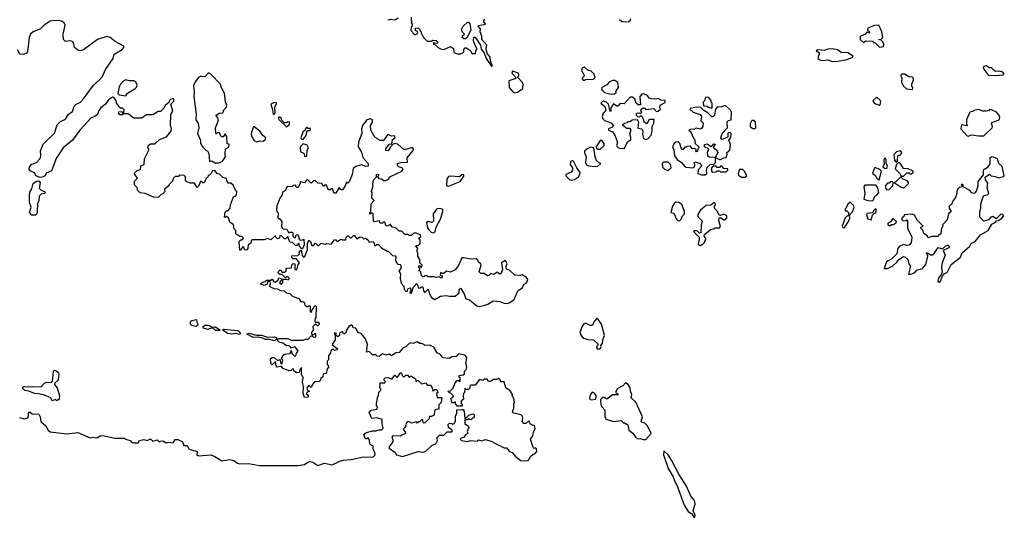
# Model space of a CAD drawing. Extents: x 2673234 to 2760940, y 830506 to 955455.
# Tile 22 of 62: x 2729243 to 2738068, y 830506 to 834963. Entities that reach past the tile are written whole.
import ezdxf

# ---------------------------------------------------------------- set-up
doc = ezdxf.new("R2010")
doc.units = 0

msp = doc.modelspace()

# ---------------------------------------------------------------- linework, layer by layer
at = {"layer": '0CON10XD'}
for points in [[(2732542.5, 834965), (2732555, 834962.5), (2732565, 834967.5), (2732605, 834962.5), (2732635, 834980)], [(2732752.5, 834985), (2732753, 834953), (2732760, 834945), (2732752.5, 834935), (2732760, 834925), (2732760, 834905), (2732753, 834897), (2732750, 834865), (2732781.7, 834831.7), (2732795, 834830), (2732810, 834845), (2732808.3, 834858.3), (2732790, 834865), (2732791.7, 834888.3), (2732815, 834890), (2732830, 834875), (2732830, 834865), (2732840, 834855), (2732840, 834845), (2732862.5, 834805), (2732895, 834770), (2732935, 834770), (2732945, 834780), (2732977, 834777), (2732990, 834765), (2732988.3, 834751.7), (2732965, 834750), (2732955, 834760), (2732950, 834745), (2732968.3, 834738.3), (2732995, 834713.3), (2733015, 834702.5), (2733045, 834697.5), (2733105, 834722.5), (2733130, 834705), (2733135, 834670), (2733165, 834657.5), (2733195, 834657.5), (2733215, 834667.5), (2733222.5, 834675), (2733222.5, 834697.5), (2733235, 834710), (2733245, 834710), (2733273, 834693), (2733290, 834675), (2733295, 834660), (2733328.3, 834661.7), (2733330, 834685), (2733340, 834695), (2733340, 834705), (2733326.7, 834725), (2733310, 834775), (2733313, 834807), (2733325, 834806.7), (2733372, 834735), (2733378, 834698), (2733405.7, 834665.7), (2733424.2, 834615), (2733475, 834540), (2733478.8, 834555), (2733461.2, 834595), (2733458.8, 834628.8), (2733436.7, 834656.7), (2733425.7, 834685), (2733422.5, 834705), (2733428.8, 834735), (2733385.8, 834785), (2733386.1, 834816.1), (2733370, 834855), (2733371.7, 834881.7), (2733353.3, 834905), (2733355, 834910), (2733418.3, 834921.7), (2733403, 834943), (2733403, 834957), (2733413, 834967)], [(2730665, 833560), (2730635, 833560), (2730620, 833545), (2730610, 833515), (2730580, 833485), (2730580, 833475), (2730540, 833445), (2730545, 833420), (2730527, 833403), (2730511.7, 833398.3), (2730485, 833370), (2730443, 833373), (2730367, 833407), (2730323, 833413), (2730300, 833435), (2730300, 833455), (2730273.3, 833485), (2730273, 833517), (2730297.5, 833545), (2730270, 833585), (2730295, 833612.5), (2730325, 833620), (2730330, 833655), (2730357.5, 833665), (2730363, 833717), (2730400, 833795), (2730400, 833805), (2730390, 833815), (2730393.9, 833836.1), (2730415, 833850), (2730455, 833850), (2730495, 833890), (2730557.5, 833915), (2730601.2, 833965), (2730603.8, 833985), (2730595.8, 834015.8), (2730597, 834113), (2730616, 834145), (2730597.5, 834205), (2730625, 834232.5), (2730623, 834253), (2730615, 834256.2), (2730590, 834245), (2730578.8, 834221.2), (2730547.5, 834195), (2730536.4, 834173.6), (2730505, 834140), (2730485, 834140), (2730435, 834110), (2730378.3, 834111.7), (2730335, 834080), (2730265, 834080), (2730215, 834120), (2730175, 834120), (2730165, 834110), (2730141.7, 834111.7), (2730130, 834125), (2730131.7, 834138.3), (2730155, 834140), (2730165, 834130), (2730175, 834130), (2730180, 834155), (2730165, 834170), (2730145, 834170), (2730131.7, 834181.7), (2730130, 834195), (2730110, 834215), (2730108.3, 834238.3), (2730086.4, 834266.4), (2730075, 834268), (2730040, 834245), (2730007.7, 834202.3), (2729970, 834175), (2729950, 834145), (2729940, 834115), (2729917.5, 834095), (2729884, 834085), (2729782.9, 833975), (2729715.3, 833884.7), (2729632.5, 833815), (2729570.8, 833719.2), (2729529.5, 833610.5), (2729481.7, 833588.3), (2729472.5, 833565), (2729457.5, 833555), (2729425, 833548.8), (2729387.5, 833565), (2729378.8, 833588.8), (2729338.3, 833608.3), (2729326.7, 833625), (2729330, 833645), (2729351.9, 833668.1), (2729395, 833683.8), (2729425, 833719.2), (2729432.9, 833745), (2729430.8, 833789.2), (2729453.3, 833846.7), (2729555, 833946.2), (2729578.2, 834021.8), (2729607.8, 834052.2), (2729655, 834072.5), (2729681.7, 834118.3), (2729715, 834142), (2729732.2, 834187.8), (2729750, 834205), (2729787.5, 834225), (2729815, 834255.6), (2729904.1, 834375.9), (2729955, 834420), (2729984.4, 834455), (2730011.5, 834518.5), (2730082, 834615), (2730091.1, 834655), (2730161.5, 834695), (2730176.6, 834715), (2730176.9, 834725), (2730098.2, 834768.2), (2730052.9, 834805), (2730025, 834813.2), (2729940.8, 834785), (2729815, 834691.9), (2729785, 834683.3), (2729765, 834690.4), (2729733.6, 834715), (2729724.5, 834755), (2729715, 834767.8), (2729695, 834772.5), (2729655, 834769.1), (2729636.7, 834785), (2729633, 834833), (2729650, 834915), (2729641.8, 834935), (2729625, 834947.3), (2729605, 834953.6), (2729555, 834954.5), (2729515, 834948.9), (2729463.6, 834915), (2729429.8, 834880.2), (2729365, 834855.9), (2729340.6, 834835), (2729329, 834805), (2729314.3, 834675), (2729300.7, 834659.3), (2729275, 834650), (2729244.6, 834654.6), (2729221.9, 834691.9)], [(2733235, 834792.5), (2733223, 834793), (2733210, 834805), (2733211.7, 834818.3), (2733230, 834835), (2733211.7, 834851.7), (2733202.5, 834875), (2733217.5, 834905), (2733255, 834942.5), (2733265, 834940), (2733276.2, 834925), (2733286.7, 834873.3), (2733252.5, 834805), (2733235, 834792.5)], [(2734620, 834965), (2734638.3, 834948.3), (2734695, 834943.3)], [(2734695, 834943.3), (2734715, 834953.3), (2734721.2, 834975)], [(2736948.3, 834718.3), (2736985, 834722.5), (2736987.5, 834745), (2736980, 834765), (2736965, 834780), (2736940, 834785), (2736965, 834790), (2736980, 834805), (2736970, 834855), (2736943.6, 834913.6), (2736905, 834911.2), (2736845, 834887.5), (2736840, 834865), (2736858.3, 834858.3), (2736858.3, 834841.7), (2736835, 834850), (2736820, 834835), (2736776.4, 834813.6), (2736776.4, 834786.4), (2736805, 834760), (2736825, 834772.5), (2736885, 834770), (2736895, 834760), (2736908.3, 834758.3), (2736948.3, 834718.3)], [(2736525, 834587.5), (2736575, 834592.2), (2736655, 834607.1), (2736702.5, 834625), (2736712.5, 834635), (2736665, 834666.2), (2736605, 834668.8), (2736573.5, 834693.5), (2736525, 834701.5), (2736485, 834700.6), (2736455, 834687.5), (2736395, 834692.5), (2736382.5, 834685), (2736410, 834665), (2736397.5, 834615), (2736415, 834602.5), (2736435, 834597.5), (2736485, 834602.5), (2736525, 834587.5)], [(2734305, 834420), (2734312.5, 834427.5), (2734385, 834430), (2734400, 834445), (2734392.5, 834475), (2734365, 834502.5), (2734335, 834512.5), (2734305, 834537.5), (2734285, 834529.1), (2734276.8, 834506.8), (2734302.5, 834465), (2734300, 834455), (2734280, 834435), (2734291.7, 834421.7), (2734305, 834420)], [(2737925, 834462.5), (2737955, 834467.5), (2737995, 834463.8), (2738055, 834468.8), (2738066, 834475), (2738055, 834493.3), (2738025, 834503.3), (2737988.3, 834498.3), (2737951.7, 834531.7), (2737935, 834532.5), (2737905, 834550), (2737883.3, 834545), (2737877.5, 834535), (2737885, 834520), (2737925, 834462.5)], [(2731035, 833680), (2731060, 833695), (2731082.5, 833725), (2731087.5, 833735), (2731083.3, 833755), (2731087.5, 833805), (2731118.3, 833821.7), (2731120, 833845), (2731102.5, 833855), (2731100, 833915), (2731085, 833940), (2731066.7, 833913.3), (2731055, 833912.5), (2731045, 833920), (2731035, 833950), (2731015, 833950), (2731005, 833940), (2731000, 833945), (2730997.5, 833995), (2731022.5, 834055), (2731021.7, 834081.7), (2731000, 834105), (2731030, 834125), (2731065, 834130), (2731072.5, 834155), (2731095, 834180), (2731098.3, 834198.3), (2731087.5, 834225), (2731080, 834305), (2731052, 834352), (2731044, 834385), (2730957.5, 834475), (2730935, 834486.7), (2730905, 834453.3), (2730885, 834450), (2730865, 834456.7), (2730845, 834446.2), (2730815, 834408), (2730801.5, 834375), (2730806.9, 834315), (2730802.5, 834275), (2730823.3, 834115), (2730822.5, 834065), (2730843, 834033), (2730847.5, 833995), (2730837.5, 833945), (2730862.5, 833885), (2730863, 833853), (2730885, 833820), (2730915, 833790), (2730927, 833787), (2730936.7, 833765), (2730943.3, 833693.3), (2730965, 833700), (2730990.7, 833680.7), (2731035, 833680)], [(2733685, 834306.7), (2733705, 834313.3), (2733753.6, 834346.4), (2733754.2, 834385), (2733745, 834403.8), (2733707.5, 834445), (2733716, 834465), (2733713.3, 834485), (2733658.3, 834501.7), (2733652.5, 834485), (2733682.5, 834455), (2733690, 834435), (2733625.8, 834414.2), (2733628.9, 834355), (2733665, 834313.3), (2733685, 834306.7)], [(2737245, 834337.5), (2737248.8, 834355), (2737238.3, 834368.3), (2737237.5, 834385), (2737253.3, 834425), (2737250, 834445), (2737235, 834451.2), (2737215, 834447.5), (2737175, 834476.7), (2737150, 834475), (2737140, 834465), (2737140, 834455), (2737150, 834445), (2737147.5, 834405), (2737165, 834367.5), (2737190, 834345), (2737245, 834337.5)], [(2730195, 834280), (2730210, 834305), (2730276.1, 834343.9), (2730290.7, 834359.3), (2730296.2, 834375), (2730285, 834406.9), (2730265, 834414.3), (2730225, 834414.3), (2730195, 834424.2), (2730175, 834415.7), (2730147.5, 834385), (2730135, 834362.5), (2730123.3, 834303.3), (2730135, 834290), (2730195, 834280)], [(2734545, 834297.5), (2734575, 834300), (2734588.3, 834311.7), (2734590, 834325), (2734610, 834355), (2734605, 834400), (2734577, 834417), (2734555, 834417.5), (2734525, 834402.5), (2734505, 834380), (2734460, 834355), (2734460, 834335), (2734485, 834310), (2734545, 834297.5)], [(2734625, 833810), (2734665, 833813.3), (2734691.7, 833868.3), (2734721.7, 833888.3), (2734721.7, 833911.7), (2734710, 833945), (2734722.5, 833975), (2734715, 833987.5), (2734685, 833990), (2734660, 834005), (2734650, 834015), (2734650, 834025), (2734665, 834037.5), (2734688.3, 834041.7), (2734695, 834050), (2734715, 834050), (2734733, 834067), (2734778.3, 834068.3), (2734787.5, 834045), (2734781.7, 833991.7), (2734820, 833985), (2734827.5, 833965), (2734823.6, 833933.6), (2734835, 833900), (2734855, 833890), (2734875, 833897.5), (2734901.7, 833928.3), (2734910, 833965), (2734910, 834005), (2734927.5, 834035), (2734930, 834070), (2734885, 834070), (2734865, 834030), (2734840, 834045), (2734837.5, 834065), (2734818.3, 834098.3), (2734805, 834100), (2734795, 834090), (2734781.7, 834091.7), (2734770, 834105), (2734770, 834125), (2734795, 834130), (2734808.3, 834121.7), (2734820, 834135), (2734811.7, 834141.7), (2734810, 834155), (2734825, 834170), (2734845, 834170), (2734855, 834160), (2734925, 834167.5), (2734951.7, 834141.7), (2734965, 834142.5), (2734987, 834163), (2734980, 834175), (2734981.7, 834198.3), (2735028.3, 834221.7), (2735028.3, 834238.3), (2734993, 834243), (2734965, 834257.5), (2734945, 834250), (2734903, 834253), (2734885, 834260), (2734870, 834285), (2734835, 834300), (2734820, 834295), (2734800, 834275), (2734808.3, 834201.7), (2734785, 834200), (2734767.5, 834215), (2734755, 834250), (2734735, 834270), (2734715, 834270), (2734661.7, 834208.3), (2734625, 834212.5), (2734605, 834190), (2734595, 834190), (2734565, 834210), (2734540, 834175), (2734540, 834145), (2734535, 834140), (2734520, 834205), (2734505, 834222.5), (2734473, 834237), (2734450, 834215), (2734486.4, 834186.4), (2734497.5, 834155), (2734487.5, 834135), (2734472.5, 834125), (2734463, 834093), (2734470, 834075), (2734485, 834060), (2734526.7, 834046.7), (2734547.5, 834035), (2734562.5, 834015), (2734555, 834000), (2734520, 833985), (2734520, 833975), (2734555, 833960), (2734572.5, 833935), (2734601.2, 833865), (2734592.5, 833835), (2734597.5, 833825), (2734625, 833810)], [(2735445, 834170), (2735450, 834175), (2735450, 834215), (2735440, 834225), (2735440, 834235), (2735420, 834265), (2735405, 834270), (2735390, 834265), (2735380, 834235), (2735370, 834225), (2735371.7, 834191.7), (2735405, 834190), (2735415, 834180), (2735445, 834170)], [(2736945, 834197.5), (2736955, 834202.5), (2736960, 834225), (2736955, 834242.5), (2736925, 834270), (2736890, 834235), (2736905, 834212.5), (2736945, 834197.5)], [(2731525, 834112.5), (2731532.5, 834125), (2731528.3, 834181.7), (2731547.5, 834215), (2731525, 834222.5), (2731492.5, 834205), (2731507, 834167), (2731515, 834120), (2731525, 834112.5)], [(2735385, 833572.5), (2735400, 833585), (2735397.5, 833615), (2735405, 833640), (2735430, 833665), (2735465, 833670), (2735480, 833685), (2735480, 833730), (2735425, 833732.5), (2735410, 833740), (2735407.5, 833775), (2735420, 833805), (2735380, 833825), (2735380, 833845), (2735405, 833851.2), (2735435, 833830), (2735445, 833830), (2735465, 833850), (2735478.3, 833848.3), (2735461.7, 833828.3), (2735460, 833815), (2735490, 833795), (2735500, 833775), (2735480, 833730), (2735515, 833710), (2735525, 833710), (2735553, 833727), (2735575, 833730), (2735582.5, 833755), (2735580, 833775), (2735607.5, 833795), (2735612.5, 833845), (2735600, 833885), (2735617.5, 833905), (2735620, 833945), (2735611.7, 833951.7), (2735595, 833950), (2735590, 833945), (2735588.3, 833911.7), (2735545, 833892.5), (2735535, 833890), (2735527.5, 833905), (2735540, 833945), (2735587.5, 833995), (2735583, 834047), (2735595, 834060), (2735620, 834065), (2735622.5, 834135), (2735613, 834153), (2735571.7, 834191.7), (2735555, 834192.5), (2735530.7, 834179.3), (2735498.3, 834181.7), (2735478.3, 834161.7), (2735470.7, 834109.3), (2735455, 834092.5), (2735445, 834092.5), (2735409.3, 834129.3), (2735375, 834150), (2735347.5, 834177.5), (2735305, 834180), (2735251.7, 834168.3), (2735250, 834155), (2735265, 834150), (2735280, 834135), (2735343, 834113), (2735352.5, 834095), (2735348.3, 834058.3), (2735367.5, 834035), (2735367, 834007), (2735355, 833987.5), (2735345, 833983.3), (2735305, 833992.5), (2735285, 833980), (2735265, 833982.5), (2735240, 833975), (2735260, 833955), (2735260, 833945), (2735270, 833935), (2735270, 833925), (2735292.5, 833885), (2735297.5, 833855), (2735330, 833825), (2735330, 833815), (2735320, 833805), (2735318.3, 833781.7), (2735305, 833780), (2735300, 833785), (2735310, 833795), (2735295, 833810), (2735270, 833805), (2735255, 833830), (2735223, 833827), (2735215, 833820), (2735205, 833820), (2735188.3, 833801.7), (2735181.7, 833801.7), (2735170, 833815), (2735160, 833855), (2735145, 833870), (2735123.3, 833866.7), (2735105, 833850), (2735092.5, 833825), (2735107, 833797), (2735112.5, 833745), (2735135, 833710), (2735175, 833682.5), (2735200.7, 833650.7), (2735215, 833642.5), (2735275, 833637.5), (2735287, 833643), (2735292.5, 833655), (2735290, 833685), (2735295, 833690), (2735337, 833677), (2735357.5, 833655), (2735323, 833617), (2735320, 833585), (2735355, 833572.5), (2735385, 833572.5)], [(2737745, 833921.2), (2737775, 833931.2), (2737835, 833921.4), (2737885, 833923.3), (2737957.5, 833995), (2737962.5, 834005), (2737952.5, 834035), (2737957, 834043), (2738022.5, 834065), (2738027, 834093), (2738016.7, 834115), (2737996.1, 834136.1), (2737953, 834157), (2737935, 834157.5), (2737925, 834147.5), (2737905, 834142.5), (2737875, 834142.5), (2737835, 834157.5), (2737795, 834150), (2737785, 834140), (2737760, 834135), (2737730, 834065), (2737730, 834025), (2737738.3, 834011.7), (2737685, 834020), (2737677.5, 833985), (2737735, 833923.8), (2737745, 833921.2)], [(2731801.7, 832848.3), (2731822.5, 832905), (2731822.5, 832955), (2731835, 832987.5), (2731850, 832975), (2731861.7, 832941.7), (2731875, 832940), (2731895, 832960), (2731915, 832940), (2731925, 832940), (2731945, 832960), (2731985, 832952.5), (2731995, 832957.5), (2732035, 832952.5), (2732065, 832990), (2732075, 832990), (2732085, 832980), (2732095, 832980), (2732125, 832997.5), (2732135, 832990), (2732165, 832990), (2732170, 833015), (2732185, 833030), (2732205, 833010), (2732215, 833010), (2732235, 833030), (2732245, 833030), (2732265, 833000), (2732295, 833017.5), (2732310, 833015), (2732325, 833000), (2732345, 833007.5), (2732370, 832985), (2732371.7, 832971.7), (2732407, 832977), (2732420, 832965), (2732421.7, 832941.7), (2732435, 832940), (2732445, 832950), (2732458.3, 832948.3), (2732485, 832920), (2732535, 832890), (2732545, 832890), (2732585, 832850), (2732607, 832847), (2732615, 832840), (2732610, 832805), (2732625, 832780), (2732633, 832773), (2732655, 832770), (2732660, 832755), (2732657.5, 832735), (2732640, 832715), (2732656.4, 832686.4), (2732652.5, 832645), (2732663, 832603), (2732687, 832577), (2732690, 832545), (2732705, 832530), (2732718.3, 832531.7), (2732723.3, 832556.7), (2732745, 832560), (2732750, 832535), (2732741.7, 832528.3), (2732740, 832515), (2732748.3, 832511.7), (2732760, 832525), (2732770, 832565), (2732790, 832585), (2732795, 832600), (2732810, 832585), (2732815, 832560), (2732835, 832560), (2732845, 832570), (2732855, 832570), (2732863, 832533), (2732875, 832520), (2732905, 832550), (2732913, 832513), (2732932.5, 832475), (2732965, 832456.7), (2733015, 832487.5), (2733065, 832493.8), (2733096.4, 832486.4), (2733145, 832487.5), (2733182.5, 832515), (2733181.2, 832545), (2733195, 832557.5), (2733227, 832507), (2733242.9, 832462.9), (2733275, 832452.5), (2733339.5, 832400.5), (2733365, 832393.3), (2733412.5, 832405), (2733440, 832415), (2733485, 832444), (2733545, 832440), (2733585, 832422.9), (2733615, 832422.3), (2733635, 832428.9), (2733675, 832456.7), (2733707, 832533), (2733745, 832560), (2733763.3, 832595), (2733786.2, 832605), (2733796.2, 832635), (2733785, 832652.5), (2733745, 832676.7), (2733725, 832671.2), (2733680, 832675), (2733636.2, 832716.2), (2733608.3, 832728.3), (2733600, 832745), (2733612.5, 832775), (2733597.5, 832807.5), (2733562.5, 832785), (2733570, 832725), (2733555, 832687.5), (2733545, 832682.5), (2733525, 832700), (2733515, 832700), (2733495, 832680), (2733465, 832690), (2733450, 832675), (2733435, 832670), (2733405, 832690), (2733375, 832690), (2733360, 832705), (2733380, 832765), (2733376.4, 832776.4), (2733355, 832790), (2733348.3, 832808.3), (2733335, 832820), (2733285, 832817.5), (2733225, 832830), (2733205, 832830), (2733175, 832760), (2733147, 832723), (2733105, 832702.5), (2733068.3, 832711.7), (2733045, 832690), (2733025, 832690), (2733015, 832700), (2733010, 832675), (2733028.3, 832668.3), (2733030, 832655), (2733025, 832650), (2733015, 832650), (2733005, 832660), (2732975, 832652.5), (2732955, 832660), (2732905, 832660), (2732895, 832670), (2732875, 832670), (2732865, 832660), (2732855, 832660), (2732840, 832675), (2732838.3, 832708.3), (2732820, 832715), (2732830, 832725), (2732830, 832735), (2732820, 832745), (2732821.7, 832758.3), (2732828.3, 832758.3), (2732845, 832740), (2732850, 832765), (2732830, 832785), (2732830, 832815), (2732812.5, 832845), (2732811.7, 832871.7), (2732802.5, 832895), (2732810, 832915), (2732792.5, 832935), (2732795, 832940), (2732815, 832940), (2732831.7, 832958.3), (2732831.7, 832991.7), (2732820, 833005), (2732837.5, 833022.5), (2732836.4, 833036.4), (2732795, 833050), (2732775, 833050), (2732755, 833030), (2732735, 833030), (2732725, 833040), (2732695, 833040), (2732668.3, 833068.3), (2732645, 833070), (2732615, 833100), (2732580, 833105), (2732565, 833130), (2732535, 833112.5), (2732525, 833120), (2732515, 833150), (2732505, 833150), (2732495, 833140), (2732475, 833140), (2732465, 833160), (2732423, 833153), (2732412.5, 833165), (2732410, 833225), (2732405, 833230), (2732395, 833230), (2732385, 833220), (2732380, 833225), (2732380, 833235), (2732390, 833245), (2732392.5, 833315), (2732420, 833345), (2732400, 833365), (2732402.5, 833415), (2732397.5, 833425), (2732407.5, 833465), (2732407, 833493), (2732413.9, 833526.1), (2732440, 833555), (2732441.7, 833578.3), (2732460, 833575), (2732460, 833565), (2732450, 833555), (2732461.7, 833541.7), (2732485, 833537.5), (2732505, 833522.5), (2732523, 833523), (2732547.5, 833535), (2732565, 833560), (2732667.5, 833605), (2732680, 833625), (2732666.7, 833636.7), (2732640, 833645), (2732628.3, 833658.3), (2732630, 833675), (2732675, 833687.5), (2732720, 833685), (2732716.2, 833725), (2732768.3, 833791.7), (2732772.5, 833805), (2732765.7, 833815.7), (2732755, 833816), (2732705, 833801.2), (2732685, 833801.2), (2732635, 833844), (2732615, 833853.3), (2732591.7, 833848.3), (2732567, 833823), (2732545, 833787.5), (2732525, 833792.5), (2732523.9, 833806.1), (2732555, 833847.5), (2732578.3, 833851.7), (2732585, 833890), (2732606.7, 833905), (2732601.7, 833921.7), (2732575, 833920), (2732545, 833936.2), (2732538, 833932), (2732505, 833881.2), (2732475, 833881.2), (2732447.5, 833895), (2732418.8, 833918.8), (2732390.8, 833975), (2732386.2, 834015), (2732404.3, 834045), (2732404, 834065), (2732385.7, 834075.7), (2732355.6, 834065), (2732315.8, 834015), (2732307.5, 833985), (2732308, 833945), (2732280, 833865), (2732276.7, 833825), (2732305.8, 833775.8), (2732319.3, 833729.3), (2732366.7, 833675), (2732367.5, 833652.5), (2732345, 833646.7), (2732305, 833662.5), (2732255, 833647.5), (2732230.7, 833629.3), (2732222.5, 833575), (2732195, 833510), (2732185, 833500), (2732171.7, 833508.3), (2732160, 833475), (2732135, 833440), (2732125, 833440), (2732105, 833460), (2732075, 833410), (2732065, 833410), (2732055, 833420), (2732048.3, 833448.3), (2732035, 833450), (2732025, 833440), (2732015, 833440), (2732003, 833453), (2731995, 833480), (2731975, 833480), (2731965, 833470), (2731950, 833495), (2731915, 833500), (2731891.7, 833521.7), (2731875, 833520), (2731855, 833500), (2731825, 833530), (2731813.3, 833526.7), (2731795, 833502.5), (2731758.3, 833511.7), (2731745, 833470), (2731735, 833460), (2731725, 833460), (2731715, 833480), (2731695, 833477.5), (2731683, 833467), (2731645, 833470), (2731635, 833460), (2731625.9, 833434.1), (2731597.5, 833415), (2731592.5, 833387.5), (2731573.3, 833365), (2731547.5, 833295), (2731543.6, 833263.6), (2731547.5, 833245), (2731558.3, 833231.7), (2731560, 833205), (2731553, 833193), (2731565, 833180), (2731575, 833180), (2731592.5, 833155), (2731590, 833115), (2731595, 833100), (2731605, 833090), (2731636.4, 833086.4), (2731655, 833050), (2731665, 833060), (2731685, 833060), (2731690, 833055), (2731690, 833025), (2731701.7, 833011.7), (2731715, 833010), (2731720, 833035), (2731735, 833040), (2731751.7, 832991.7), (2731771.7, 832988.3), (2731788.3, 832998.3), (2731792.5, 832945), (2731778.3, 832911.7), (2731771.7, 832911.7), (2731750, 832935), (2731748.3, 832958.3), (2731741.7, 832958.3), (2731728.3, 832941.7), (2731715, 832940), (2731688.3, 832968.3), (2731665, 832970), (2731645, 833020), (2731625, 833000), (2731615, 833000), (2731588.3, 833028.3), (2731575, 833030), (2731570, 833005), (2731555, 833000), (2731540, 833015), (2731535, 833030), (2731495, 832990), (2731465, 833002.5), (2731435, 832990), (2731328.3, 832991.7), (2731318.3, 832981.7), (2731315, 832960), (2731290, 832945), (2731287.5, 832915), (2731279.3, 832900.7), (2731265, 832900), (2731245, 832930), (2731230, 832915), (2731225, 832900), (2731215, 832900), (2731210, 832975), (2731225, 832990), (2731238.3, 832991.7), (2731247.5, 833005), (2731235, 833022.5), (2731215, 833022.5), (2731180, 833045), (2731180, 833075), (2731163, 833093), (2731162.5, 833115), (2731155, 833130), (2731125, 833150), (2731115, 833187.5), (2731095, 833200), (2731085, 833190), (2731080, 833195), (2731085, 833240), (2731095, 833250), (2731108.3, 833251.7), (2731130, 833275), (2731132.5, 833305), (2731160, 833375), (2731178.3, 833381.7), (2731187.5, 833395), (2731190, 833425), (2731173, 833443), (2731155, 833480), (2731135, 833500), (2731115, 833500), (2731102.5, 833515), (2731095, 833540), (2731065, 833550), (2731035, 833580), (2731015, 833582.5), (2730991.7, 833611.7), (2730971.7, 833608.3), (2730960, 833585), (2730945, 833570), (2730931.7, 833568.3), (2730928.3, 833551.7), (2730915, 833540), (2730895, 833502.5), (2730883, 833503), (2730865, 833520), (2730847, 833473), (2730835, 833460), (2730808.3, 833498.3), (2730775, 833500), (2730741.7, 833511.7), (2730730, 833525), (2730730, 833555), (2730718.3, 833568.3), (2730675, 833570), (2730665, 833560)], [(2731635, 834002.5), (2731660, 834025), (2731660, 834045), (2731645, 834047.5), (2731635, 834040), (2731615, 834040), (2731592.5, 834062.5), (2731585, 834080), (2731575, 834090), (2731565, 834090), (2731560, 834085), (2731567.5, 834065), (2731635, 834002.5)], [(2735835, 833990), (2735840, 833995), (2735837.5, 834045), (2735825, 834060), (2735805, 834060), (2735788.3, 834031.7), (2735790, 834005), (2735815, 833990), (2735835, 833990)], [(2731365, 833870), (2731395, 833878.8), (2731425, 833874.3), (2731444.3, 833885.7), (2731448, 833905), (2731419.5, 833929.5), (2731394, 833965), (2731345, 834003.3), (2731337.5, 834002.5), (2731320, 833955), (2731318.8, 833935), (2731323.8, 833915), (2731345, 833882.5), (2731365, 833870)], [(2731785, 833890), (2731810, 833925), (2731815, 833960), (2731825, 833970), (2731845, 833970), (2731848.3, 833988.3), (2731825, 833990), (2731815, 834000), (2731805, 833990), (2731802.5, 833975), (2731780, 833955), (2731763.3, 833905), (2731767, 833897), (2731785, 833890)], [(2731815, 833740), (2731820, 833795), (2731832.5, 833815), (2731818.3, 833838.3), (2731785, 833852.5), (2731757.5, 833825), (2731758.3, 833778.3), (2731788.3, 833768.3), (2731795, 833740), (2731815, 833740)], [(2734445, 833802.5), (2734482.5, 833835), (2734482.5, 833855), (2734461.7, 833881.7), (2734445, 833880), (2734410, 833825), (2734411.7, 833811.7), (2734423, 833803), (2734445, 833802.5)], [(2734405, 833647.5), (2734425, 833652.5), (2734450, 833675), (2734435, 833680), (2734410, 833705), (2734407, 833727), (2734400, 833735), (2734390, 833815), (2734358.3, 833821.7), (2734325, 833803.3), (2734306.2, 833785), (2734305, 833770), (2734320, 833735), (2734313, 833683), (2734323.6, 833663.6), (2734343, 833653), (2734405, 833647.5)], [(2737105, 833690), (2737111.7, 833698.3), (2737113, 833747), (2737137, 833753), (2737147.5, 833765), (2737150, 833775), (2737137, 833787), (2737101.7, 833778.3), (2737078.3, 833751.7), (2737082.5, 833705), (2737095, 833690), (2737105, 833690)], [(2734185.8, 833525.8), (2734215, 833531.9), (2734250, 833555), (2734263.3, 833575), (2734267.5, 833595), (2734237.5, 833635), (2734207.5, 833695), (2734195, 833700), (2734182.5, 833695), (2734177.5, 833665), (2734197, 833637), (2734197.5, 833615), (2734185, 833597.5), (2734137.5, 833575), (2734136.7, 833565), (2734175, 833529.2), (2734185.8, 833525.8)], [(2735055, 833613.3), (2735082.5, 833635), (2735077, 833667), (2735055, 833687.5), (2735011.7, 833688.3), (2735000, 833675), (2735003, 833643), (2735023, 833623), (2735055, 833613.3)], [(2737015, 833630), (2737020, 833655), (2737010, 833675), (2737010, 833705), (2737005, 833720), (2736995, 833720), (2736987.5, 833705), (2736990, 833665), (2736980, 833645), (2736993, 833633), (2737015, 833630)], [(2737485, 832611.2), (2737495, 832620), (2737513, 832667), (2737530, 832690), (2737555, 832698.8), (2737590.6, 832769.4), (2737675.3, 832835), (2737690.8, 832875), (2737758.2, 832935), (2737770.2, 832959.8), (2737805, 832977.5), (2737854.1, 833035.9), (2737922.7, 833075), (2737957.1, 833132.9), (2737986.2, 833145), (2737997.5, 833162.5), (2738016.7, 833165), (2738046.2, 833185), (2738062.5, 833205), (2738055, 833217.5), (2738035, 833222.5), (2737995, 833180), (2737965, 833200), (2737946.4, 833193.6), (2737925, 833170), (2737885, 833157.5), (2737847.5, 833195), (2737847.5, 833245), (2737856.7, 833275), (2737857, 833313), (2737873.6, 833366.4), (2737885, 833387.5), (2737916.4, 833393.6), (2737930, 833405), (2737913, 833457), (2737919.3, 833499.3), (2737898.3, 833528.3), (2737896.4, 833553.6), (2737935, 833580), (2737950, 833565), (2737985, 833560), (2738015, 833547.5), (2738061.7, 833558.3), (2738067.5, 833565), (2738048.3, 833648.3), (2738017.5, 833675), (2738005.9, 833715.9), (2737970.9, 833730.9), (2737955, 833734), (2737936.7, 833725), (2737937, 833673), (2737913.9, 833636.1), (2737878.8, 833615), (2737877.5, 833572.5), (2737830, 833515), (2737830, 833475), (2737817.7, 833432.3), (2737805, 833413.3), (2737795, 833406.7), (2737775, 833412.5), (2737756.1, 833436.1), (2737700, 833465), (2737700, 833485), (2737685, 833490), (2737680, 833485), (2737688.3, 833478.3), (2737690, 833465), (2737665, 833460), (2737651.7, 833448.3), (2737643.3, 833426.7), (2737643.3, 833405), (2737627, 833363), (2737610, 833345), (2737593, 833307), (2737572.5, 833295), (2737572.5, 833275), (2737590, 833245), (2737567.5, 833225), (2737555, 833170), (2737513, 833127), (2737517.5, 833115), (2737503, 833087), (2737498.3, 833041.7), (2737485, 833040), (2737468.3, 833021.7), (2737415, 833020), (2737385, 833010), (2737380, 833025), (2737347, 833047), (2737337, 833077), (2737320, 833095), (2737320, 833105), (2737340, 833115), (2737290, 833165), (2737263, 833213), (2737245, 833222.5), (2737170, 833215), (2737168.3, 833201.7), (2737150.7, 833189.3), (2737147.5, 833175), (2737155, 833163.8), (2737187.5, 833162.5), (2737195, 833170), (2737200, 833165), (2737201.2, 833095), (2737238.8, 833015), (2737233.3, 832965), (2737215.8, 832944.2), (2737195, 832941.4), (2737165, 832948.1), (2737125, 832931.2), (2737114.2, 832915), (2737103.8, 832865), (2737060, 832820), (2737025.6, 832804.4), (2737012.9, 832795), (2736990, 832735), (2737017.5, 832735), (2737065, 832756.2), (2737105, 832790), (2737123.3, 832815), (2737165, 832842.5), (2737175, 832840), (2737203.8, 832815), (2737213.3, 832775), (2737226.7, 832755), (2737210, 832685), (2737230, 832685), (2737265, 832700), (2737285, 832720), (2737335, 832733.3), (2737365, 832770), (2737382.5, 832845), (2737370, 832875), (2737380, 832875), (2737405, 832856.7), (2737425, 832856.2), (2737440.3, 832869.7), (2737475, 832922.5), (2737515, 832910), (2737543, 832937), (2737565, 832942.5), (2737572.5, 832935), (2737569.3, 832920.7), (2737520, 832895), (2737536.2, 832855), (2737509.2, 832785), (2737504.2, 832745), (2737509.3, 832700.7), (2737500, 832675), (2737481.2, 832655), (2737473.3, 832635), (2737472.5, 832615), (2737485, 832611.2)], [(2737141.7, 833561.7), (2737165, 833562.5), (2737195, 833590), (2737215, 833590), (2737225, 833580), (2737236.7, 833583.3), (2737250, 833595), (2737250, 833605), (2737205, 833627.5), (2737165, 833630), (2737139.3, 833669.3), (2737125, 833680), (2737115, 833680), (2737100, 833665), (2737088.3, 833628.3), (2737132.5, 833585), (2737141.7, 833561.7)], [(2733085, 833472), (2733192, 833515), (2733225, 833562.5), (2733223, 833573), (2733205, 833573.3), (2733184, 833556), (2733107.5, 833562.5), (2733085, 833557.5), (2733072.5, 833535), (2733067.5, 833485), (2733072.5, 833475), (2733085, 833472)], [(2735448.3, 833598.3), (2735485, 833600), (2735495, 833610), (2735515, 833610), (2735525, 833600), (2735575, 833600), (2735590, 833615), (2735588.3, 833628.3), (2735555, 833630), (2735535, 833650), (2735525, 833650), (2735515, 833640), (2735495, 833640), (2735485, 833650), (2735455, 833650), (2735443, 833637), (2735442.5, 833605), (2735448.3, 833598.3)], [(2735745, 833552.5), (2735760, 833565), (2735735, 833610), (2735725, 833620), (2735695, 833620), (2735682.5, 833585), (2735685, 833570), (2735713, 833553), (2735745, 833552.5)], [(2736945, 833530), (2736967, 833607), (2736951.7, 833621.7), (2736915, 833637.5), (2736903, 833637), (2736887.5, 833585), (2736909.3, 833569.3), (2736927, 833537), (2736945, 833530)], [(2729352.8, 833212.8), (2729330.6, 833235), (2729345.8, 833285), (2729331.4, 833325), (2729330.5, 833385), (2729335, 833417.5), (2729351.7, 833448.3), (2729363.3, 833495), (2729394.4, 833515.6), (2729415, 833520), (2729425.4, 833505.4), (2729417.5, 833455), (2729435.6, 833435.6), (2729466.7, 833425), (2729473.3, 833415), (2729465, 833406.7), (2729435, 833400.8), (2729417.2, 833382.8), (2729413.3, 833345), (2729401.9, 833315), (2729398.9, 833241.1), (2729395.5, 833224.5), (2729385, 833212.9), (2729352.8, 833212.8)], [(2736885, 833340), (2736895, 833350), (2736907, 833383), (2736927.5, 833395), (2736942.5, 833415), (2736931.7, 833461.7), (2736915, 833480), (2736818.3, 833481.7), (2736807.5, 833465), (2736817.5, 833405), (2736810, 833355), (2736843.8, 833343.8), (2736885, 833340)], [(2737015, 833440), (2737035, 833442.5), (2737067.5, 833475), (2737070, 833505), (2737065, 833510), (2737045, 833510), (2737035, 833500), (2737021.7, 833498.3), (2737000, 833475), (2737005, 833450), (2737015, 833440)], [(2737165, 833457.5), (2737175, 833462.5), (2737210, 833495), (2737210, 833505), (2737198.3, 833518.3), (2737160, 833535), (2737145, 833550), (2737135, 833550), (2737095, 833510), (2737080, 833505), (2737144.1, 833464.1), (2737165, 833457.5)], [(2735155, 833162.5), (2735175, 833180), (2735182.5, 833205), (2735202.5, 833225), (2735202.5, 833245), (2735176.4, 833306.4), (2735150, 833325), (2735125, 833327.5), (2735110.7, 833319.3), (2735095, 833292.5), (2735080, 833235), (2735105, 833230), (2735130, 833175), (2735143, 833163), (2735155, 833162.5)], [(2735345, 832941.2), (2735375, 832962), (2735390, 832985), (2735392.5, 833005), (2735377.5, 833025), (2735381.7, 833038.3), (2735435, 833082.5), (2735461.7, 833088.3), (2735475, 833100), (2735515, 833100), (2735525, 833110), (2735510, 833165), (2735511.7, 833188.3), (2735525, 833190), (2735555, 833170), (2735565, 833170), (2735581.7, 833188.3), (2735580, 833205), (2735555, 833222.5), (2735525, 833210), (2735511.7, 833211.7), (2735497.5, 833245), (2735470, 833275), (2735470, 833295), (2735478.3, 833301.7), (2735480, 833315), (2735467, 833327), (2735437.5, 833302.5), (2735395, 833300), (2735345, 833257.5), (2735316.7, 833215), (2735323.3, 833195), (2735357.5, 833165), (2735360, 833155), (2735350, 833125), (2735347.5, 833052.5), (2735335, 833050), (2735318.8, 833068.8), (2735305, 833073.3), (2735287.5, 833072.5), (2735283.3, 833065), (2735332.5, 833015), (2735333.6, 832993.6), (2735323.3, 832955), (2735326.7, 832946.7), (2735345, 832941.2)], [(2736635, 833097.5), (2736675, 833162.5), (2736682.5, 833185), (2736680, 833205), (2736687.5, 833222.5), (2736707, 833243), (2736722.5, 833285), (2736713, 833303), (2736685, 833330), (2736665, 833310), (2736648.3, 833271.7), (2736640, 833265), (2736640, 833250), (2736655, 833250), (2736670, 833235), (2736670, 833215), (2736641.7, 833188.3), (2736613.3, 833115), (2736620.7, 833100.7), (2736635, 833097.5)], [(2732955, 833053.3), (2732966.2, 833065), (2732976.7, 833105), (2733013.3, 833175), (2733036, 833245), (2733034.1, 833264.1), (2733019.8, 833269.8), (2732995, 833272.2), (2732978, 833265), (2732948.8, 833225), (2732952.5, 833165), (2732945, 833150), (2732935, 833147.5), (2732905, 833156.7), (2732887.5, 833145), (2732898.3, 833098.3), (2732909.3, 833079.3), (2732929.3, 833059.3), (2732955, 833053.3)], [(2736875, 833170), (2736887, 833213), (2736901.7, 833228.3), (2736920, 833235), (2736920, 833265), (2736915, 833270), (2736895, 833250), (2736888.3, 833231.7), (2736834.1, 833225.9), (2736831.2, 833215), (2736845, 833180), (2736875, 833170)], [(2737045, 833120), (2737055, 833130), (2737075, 833127.5), (2737095, 833140), (2737100, 833155), (2737075, 833180), (2737065, 833180), (2737048.3, 833151.7), (2737025, 833140), (2737025, 833130), (2737035, 833120), (2737045, 833120)], [(2732669.3, 831240.7), (2732653, 831233), (2732595, 831236.7), (2732585, 831232.5), (2732577.5, 831225), (2732588.3, 831198.3), (2732587.3, 831182.7), (2732551.2, 831135), (2732554.1, 831124.1), (2732606.7, 831085), (2732620, 831065), (2732675, 831050.4), (2732815, 831095.7), (2732861.7, 831088.3), (2732885, 831100), (2732939.3, 831150.7), (2732972.5, 831165), (2732986.4, 831193.6), (2732982.5, 831217.5), (2733005, 831240), (2733045, 831242.5), (2733075, 831272.5), (2733115, 831270), (2733120, 831275), (2733120, 831285), (2733085, 831310), (2733083, 831337), (2733095, 831347.5), (2733117, 831347), (2733125, 831340), (2733140, 831345), (2733140, 831355), (2733150, 831365), (2733150, 831415), (2733160, 831435), (2733161.7, 831468.3), (2733205, 831472.5), (2733215, 831470), (2733227.5, 831455), (2733231.7, 831391.7), (2733238.3, 831391.7), (2733269.3, 831420.7), (2733305, 831433.8), (2733315, 831427.5), (2733317.5, 831415), (2733315, 831403.8), (2733285, 831380), (2733262.5, 831387.5), (2733255, 831380), (2733232.5, 831377.5), (2733233, 831343), (2733262.5, 831325), (2733269.3, 831309.3), (2733252.5, 831275), (2733260, 831255), (2733242, 831248), (2733219.3, 831220.7), (2733200, 831215), (2733190, 831205), (2733203.6, 831193.6), (2733255, 831183.3), (2733285, 831192.5), (2733341.7, 831188.3), (2733355, 831200), (2733385, 831190), (2733415, 831202.5), (2733467.7, 831187.7), (2733513.8, 831163.8), (2733585, 831127.5), (2733605, 831127.5), (2733632.5, 831095), (2733657.5, 831085), (2733688.3, 831048.3), (2733735, 831013.3), (2733785, 831011.2), (2733803.6, 831016.4), (2733820.7, 831049.3), (2733845, 831070), (2733860, 831075), (2733877.5, 831095), (2733875, 831120), (2733867, 831127), (2733855, 831122.5), (2733845, 831130), (2733822.5, 831205), (2733842.5, 831235), (2733848.3, 831271.7), (2733861.7, 831298.3), (2733857, 831327), (2733835, 831330), (2733820.7, 831340.7), (2733805, 831370), (2733780, 831345), (2733760, 831345), (2733747.5, 831365), (2733753.3, 831395), (2733746.2, 831416.2), (2733715, 831428.8), (2733665, 831437.5), (2733660, 831455), (2733673, 831477), (2733672.5, 831525), (2733677.5, 831535), (2733671.7, 831571.7), (2733660, 831585), (2733660, 831605), (2733639.3, 831639.3), (2733600, 831665), (2733585, 831720), (2733555, 831720), (2733548.3, 831738.3), (2733535, 831750), (2733515, 831740), (2733485, 831740), (2733470, 831725), (2733455, 831722.5), (2733443.6, 831723.6), (2733431.7, 831741.7), (2733408.3, 831741.7), (2733395, 831730), (2733365, 831740), (2733325, 831690), (2733285, 831690), (2733278.3, 831681.7), (2733277, 831663), (2733265, 831650), (2733245, 831650), (2733231.7, 831658.3), (2733230, 831625), (2733220, 831615), (2733217.5, 831595), (2733220, 831565), (2733200, 831545), (2733200, 831525), (2733210, 831515), (2733208.3, 831501.7), (2733165, 831500), (2733150, 831525), (2733150, 831540), (2733135, 831530), (2733121.7, 831531.7), (2733113, 831543), (2733110, 831575), (2733125, 831580), (2733130, 831595), (2733108.3, 831618.3), (2733095, 831620), (2733080, 831635), (2733105, 831640), (2733128.3, 831661.7), (2733145, 831710), (2733165, 831730), (2733175, 831730), (2733185, 831720), (2733190, 831725), (2733190, 831755), (2733180, 831765), (2733182.5, 831775), (2733217, 831783), (2733228.3, 831791.7), (2733230, 831815), (2733245, 831830), (2733250, 831855), (2733241.2, 831885), (2733250, 831935), (2733235, 831956.7), (2733175, 831970), (2733155, 831947.5), (2733115, 831942.5), (2733091.7, 831928.3), (2733035, 831933.3), (2733013, 831963), (2732985, 831980), (2732955, 832030), (2732915, 832047.5), (2732875, 832043.3), (2732863.6, 832053.6), (2732845, 832062.5), (2732825, 832063.3), (2732806.4, 832076.4), (2732765, 832063.3), (2732745, 832067.5), (2732735, 832062.5), (2732705, 832032.5), (2732680, 832025), (2732645, 831982.5), (2732615, 831977.5), (2732575, 831952.5), (2732555, 831967.5), (2732525, 831957.5), (2732495, 831970), (2732465, 831947.5), (2732448.3, 831948.3), (2732435, 831960), (2732405, 831960), (2732375, 831990), (2732350, 831985), (2732360, 832055), (2732342.5, 832105), (2732303, 832153), (2732275, 832160), (2732255, 832200), (2732231.7, 832201.7), (2732228.3, 832218.3), (2732215, 832230), (2732205, 832220), (2732195, 832220), (2732170, 832175), (2732170, 832165), (2732155, 832150), (2732145, 832150), (2732135, 832170), (2732110, 832155), (2732110, 832135), (2732095, 832122.5), (2732080, 832135), (2732080, 832155), (2732062.5, 832155), (2732070, 832135), (2732070, 832095), (2732042.5, 832055), (2732090, 832015), (2732087.5, 832005), (2732065, 832000), (2732055, 832010), (2732041.7, 832008.3), (2732033, 831997), (2732030, 831975), (2732010, 831955), (2732010, 831915), (2732000, 831905), (2732000, 831875), (2732007, 831867), (2732010, 831845), (2732000, 831835), (2731990, 831795), (2731961.7, 831788.3), (2731960, 831765), (2731940, 831745), (2731940, 831735), (2731928.3, 831721.7), (2731885, 831720), (2731860, 831685), (2731858.3, 831671.7), (2731851.7, 831671.7), (2731835, 831690), (2731817.5, 831665), (2731822.5, 831642.5), (2731840, 831635), (2731820, 831625), (2731810, 831615), (2731828.3, 831598.3), (2731827, 831583), (2731795, 831580), (2731783.8, 831615), (2731786.7, 831675), (2731776.7, 831715), (2731782.5, 831755), (2731768.3, 831788.3), (2731768.3, 831848.3), (2731753, 831827), (2731748.3, 831801.7), (2731725, 831800), (2731703.6, 831813.6), (2731695, 831840), (2731675, 831820), (2731655, 831817.5), (2731605, 831837.5), (2731585, 831860), (2731551.7, 831851.7), (2731543, 831863), (2731535, 831900), (2731505, 831870), (2731493, 831883), (2731491.7, 831928.3), (2731505, 831937.5), (2731525, 831937.5), (2731555, 831910), (2731578.3, 831918.3), (2731580, 831885), (2731595, 831880), (2731600, 831915), (2731590, 831925), (2731591.7, 831938.3), (2731615, 831967.5), (2731668.3, 831971.7), (2731675, 832000), (2731681.7, 831971.7), (2731705, 831950), (2731718.3, 831951.7), (2731723, 831977), (2731740, 831995), (2731715, 832030), (2731705, 832032.5), (2731675, 832020), (2731667.5, 832035), (2731650, 832045), (2731633, 832043), (2731602.5, 832065), (2731565, 832073.3), (2731550, 832100), (2731525, 832086), (2731485, 832098), (2731445, 832097.1), (2731420.5, 832110.5), (2731375, 832120), (2731335, 832117.1), (2731277.5, 832145), (2731295.7, 832155.7), (2731365, 832137.1), (2731408.7, 832138.7), (2731465, 832120), (2731525, 832122.9), (2731541.2, 832115), (2731550, 832100), (2731572.3, 832107.7), (2731622.3, 832107.7), (2731645, 832106.2), (2731675, 832091.4), (2731783.6, 832093.6), (2731805, 832102.5), (2731828.3, 832101.7), (2731855, 832130), (2731865, 832130), (2731875, 832120), (2731898.3, 832121.7), (2731898.3, 832148.3), (2731885, 832150), (2731875, 832140), (2731865, 832140), (2731860, 832155), (2731863, 832167), (2731880, 832185), (2731872.5, 832205), (2731875, 832220), (2731895, 832240), (2731915, 832220), (2731930, 832235), (2731925, 832250), (2731895, 832250), (2731890, 832265), (2731893, 832287), (2731900, 832295), (2731901.7, 832391.7), (2731895, 832400), (2731880, 832395), (2731877, 832383), (2731860, 832365), (2731855, 832340), (2731850, 832345), (2731848.3, 832398.3), (2731835, 832400), (2731825, 832390), (2731815, 832390), (2731803, 832403), (2731798.3, 832428.3), (2731775, 832440), (2731761.7, 832431.7), (2731755, 832460), (2731690, 832485), (2731668.3, 832508.3), (2731633, 832513), (2731615, 832530), (2731583, 832533), (2731555, 832550), (2731525, 832552.5), (2731483, 832573), (2731490, 832595), (2731488.3, 832618.3), (2731471.7, 832618.3), (2731461.7, 832608.3), (2731460, 832595), (2731437, 832583), (2731400, 832595), (2731415, 832610), (2731441.7, 832618.3), (2731455, 832630), (2731495, 832630), (2731505, 832640), (2731520, 832615), (2731537, 832613), (2731558.3, 832631.7), (2731565, 832650), (2731590, 832645), (2731590, 832635), (2731572.5, 832605), (2731585, 832592.5), (2731601.7, 832608.3), (2731601.7, 832638.3), (2731635, 832640), (2731648.3, 832631.7), (2731660, 832645), (2731645, 832660), (2731635, 832660), (2731625, 832650), (2731595, 832680), (2731575, 832680), (2731560, 832695), (2731565, 832710), (2731575, 832720), (2731585, 832720), (2731591.7, 832701.7), (2731617, 832703), (2731630, 832715), (2731631.7, 832738.3), (2731678.3, 832741.7), (2731683, 832767), (2731695, 832780), (2731710, 832775), (2731710, 832725), (2731727, 832723), (2731738.3, 832771.7), (2731750, 832785), (2731725, 832820), (2731695, 832820), (2731680, 832835), (2731681.7, 832848.3), (2731735, 832850), (2731750, 832865), (2731751.7, 832888.3), (2731765, 832900), (2731775, 832850), (2731785, 832840), (2731795, 832840), (2731801.7, 832848.3)], [(2730825, 832216.2), (2730782.5, 832225), (2730770, 832245), (2730777, 832263), (2730785, 832270), (2730828.3, 832278.3), (2730830, 832255), (2730840, 832235), (2730835, 832220), (2730825, 832216.2)], [(2734445, 832014.2), (2734453.3, 832035), (2734450, 832045), (2734467.5, 832065), (2734471.2, 832105), (2734485.7, 832135), (2734456.9, 832235), (2734425, 832283.8), (2734415, 832286.2), (2734395, 832263.8), (2734375, 832223.8), (2734355, 832223.8), (2734315, 832244.2), (2734296.2, 832235), (2734276.7, 832205), (2734263.3, 832155), (2734282.5, 832125), (2734300, 832110), (2734335, 832098.8), (2734386.2, 832096.2), (2734430, 832055), (2734413.3, 832035), (2734420, 832015), (2734445, 832014.2)], [(2730998.3, 832178.3), (2730975, 832202.5), (2730925, 832189.2), (2730891.2, 832201.2), (2730886.7, 832215), (2730904.3, 832225.7), (2730925, 832227.5), (2730945, 832222.5), (2730965, 832207.5), (2730995, 832212.5), (2731040, 832185), (2731035, 832180), (2730998.3, 832178.3)], [(2731215, 832143.8), (2731175, 832151.2), (2731145, 832145.7), (2731105, 832151.2), (2731060, 832185), (2731075, 832190), (2731197.9, 832177.9), (2731223.3, 832155), (2731215, 832143.8)], [(2729240.7, 831400.7), (2729285, 831387.5), (2729315, 831397.5), (2729323.3, 831415), (2729323, 831437), (2729335, 831450), (2729355, 831432.5), (2729415, 831430), (2729426.7, 831405), (2729433.9, 831363.9), (2729477.5, 831325), (2729496.7, 831285), (2729515, 831272), (2729664.5, 831254.5), (2729765, 831266.2), (2729875, 831216.4), (2729897.5, 831222.5), (2729935, 831217.5), (2729965, 831235.5), (2729985, 831239.6), (2730095.3, 831214.7), (2730183.6, 831213.6), (2730190, 831205), (2730234, 831194), (2730249.4, 831175), (2730265, 831171.4), (2730305, 831172.5), (2730317.5, 831192.5), (2730355, 831202.5), (2730386.4, 831193.6), (2730415, 831210), (2730435, 831187.5), (2730475, 831200), (2730495, 831180), (2730503, 831187), (2730525, 831190), (2730555, 831172.5), (2730575, 831180), (2730617, 831173), (2730635, 831202.5), (2730661.7, 831201.7), (2730703, 831183), (2730715, 831150), (2730745, 831150), (2730760, 831120), (2730771.7, 831111.7), (2730828.3, 831098.3), (2730837.5, 831085), (2730826.2, 831065), (2730845, 831057.1), (2730955, 831065.5), (2730991.2, 831051.2), (2731055, 831012.4), (2731125, 831023.5), (2731163.2, 831013.2), (2731195, 830991.9), (2731215, 830986), (2731295, 830988.9), (2731390.9, 830970.9), (2731735, 830969.3), (2731795, 830978.7), (2731825, 830999.2), (2731845, 831004.8), (2731869.4, 830999.4), (2731915, 830971.1), (2731975, 830990.4), (2732045, 830974.6), (2732111.8, 831008.2), (2732145, 831017.8), (2732215, 831023.1), (2732325, 831046.7), (2732407.5, 831045), (2732427.5, 831065), (2732427, 831087), (2732410, 831115), (2732410, 831145), (2732395, 831150), (2732380, 831165), (2732377.5, 831195), (2732365, 831220), (2732355, 831210), (2732345, 831210), (2732335, 831220), (2732328.3, 831251.7), (2732350, 831265), (2732405, 831280), (2732435, 831278.8), (2732465, 831290), (2732485, 831289.2), (2732500, 831305), (2732492, 831345), (2732493, 831383), (2732445, 831397.5), (2732399.3, 831389.3), (2732376.2, 831445), (2732394.1, 831465.9), (2732447.5, 831475), (2732450, 831495), (2732440, 831505), (2732440, 831525), (2732453, 831587), (2732460, 831595), (2732463, 831627), (2732480, 831645), (2732480, 831655), (2732470, 831665), (2732472.5, 831705), (2732475, 831710), (2732515, 831710), (2732520, 831715), (2732520, 831725), (2732510, 831735), (2732510, 831745), (2732520, 831755), (2732545, 831757.5), (2732577, 831743), (2732605, 831780), (2732621.7, 831761.7), (2732628.3, 831761.7), (2732655, 831800), (2732665, 831800), (2732670, 831775), (2732685, 831760), (2732705, 831780), (2732718.3, 831778.3), (2732735, 831760), (2732745, 831770), (2732755, 831770), (2732790, 831745), (2732795, 831720), (2732805, 831730), (2732815, 831730), (2732845, 831700), (2732885, 831710), (2732895, 831690), (2732925, 831690), (2732940, 831665), (2732941.7, 831641.7), (2732955, 831640), (2732965, 831650), (2732975, 831650), (2732988.3, 831638.3), (2732990, 831625), (2732980, 831615), (2732985, 831580), (2733027.5, 831577.5), (2733020, 831535), (2732998.3, 831511.7), (2733000, 831475), (2732975, 831470), (2732961.7, 831458.3), (2732958.3, 831421.7), (2732935, 831407.5), (2732915, 831410), (2732910, 831385), (2732875, 831352.5), (2732865, 831350), (2732860, 831355), (2732855, 831380), (2732845, 831380), (2732825, 831360), (2732815, 831360), (2732805, 831350), (2732795, 831360), (2732755, 831347.5), (2732735, 831360), (2732715, 831360), (2732700, 831335), (2732702.5, 831325), (2732695, 831310), (2732680, 831295), (2732700, 831265), (2732700, 831255), (2732669.3, 831240.7)], [(2729575, 831550), (2729565, 831560), (2729535, 831550), (2729522.5, 831575), (2729465, 831599.2), (2729415, 831612), (2729375, 831614), (2729325, 831636.7), (2729290.5, 831640.5), (2729273.3, 831655), (2729268.3, 831671.7), (2729285, 831678.8), (2729325, 831673.3), (2729355, 831678), (2729435, 831673.8), (2729464.1, 831705.9), (2729484, 831716), (2729528, 831712), (2729536, 831724), (2729546.1, 831813.9), (2729555, 831822.5), (2729565, 831820), (2729586.7, 831806.7), (2729592.5, 831792.5), (2729587.5, 831735), (2729556.4, 831703.6), (2729556.2, 831695), (2729579.2, 831665), (2729598.8, 831595), (2729597.5, 831565), (2729575, 831550)], [(2734365, 831558), (2734405, 831562.5), (2734411.2, 831595), (2734395, 831616.7), (2734375, 831626.2), (2734357.5, 831605), (2734349.2, 831575), (2734352, 831565), (2734365, 831558)], [(2734855, 831201.2), (2734901.2, 831255), (2734868.6, 831325), (2734845, 831347.5), (2734823.3, 831355), (2734813.8, 831365), (2734824.3, 831405), (2734766.4, 831536.4), (2734723.8, 831575), (2734728.8, 831605), (2734716, 831635), (2734714.2, 831665), (2734696, 831695), (2734671.2, 831708.8), (2734647.1, 831682.9), (2734598, 831655), (2734582.5, 831625), (2734600, 831615), (2734607, 831603), (2734555, 831602.5), (2734505, 831563.3), (2734485, 831580), (2734465, 831577.5), (2734452.5, 831565), (2734447.5, 831555), (2734452.5, 831515), (2734460, 831495), (2734486.4, 831466.4), (2734487.5, 831405), (2734500, 831385), (2734565, 831363.8), (2734635, 831372.5), (2734655, 831352.5), (2734665, 831352.5), (2734692.5, 831335), (2734703.3, 831285), (2734739.5, 831259.5), (2734765, 831220), (2734785, 831207.5), (2734805, 831212.5), (2734831.7, 831201.7), (2734855, 831201.2)], [(2735295, 830505.7), (2735296.5, 830525), (2735279.8, 830565), (2735295.8, 830625), (2735292, 830655), (2735259.2, 830695), (2735220, 830785), (2735150.8, 830890.8), (2735085, 831016.2), (2735054, 831064), (2735015, 831100), (2735013.8, 831065), (2735055, 830942.5), (2735099.5, 830869.5), (2735114.3, 830825), (2735136.2, 830786.2), (2735196.8, 830615), (2735235, 830558.4), (2735266.2, 830536.2), (2735285, 830506.4), (2735295, 830505.7)]]:
    msp.add_lwpolyline(points, dxfattribs=at)

doc.saveas('drawing.dxf')
